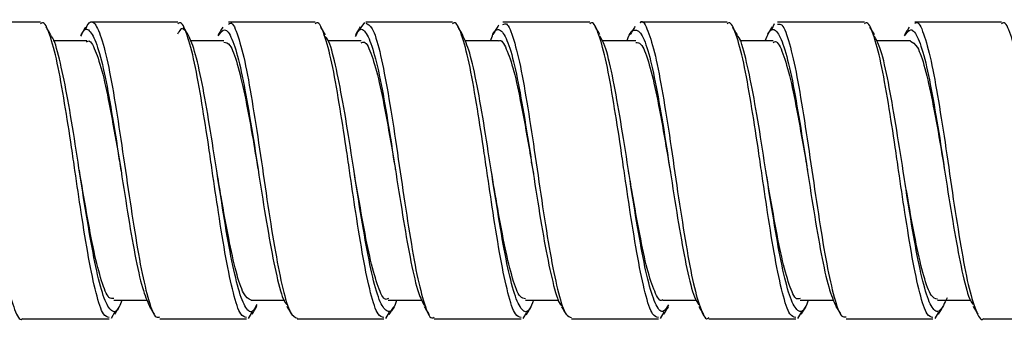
# Model space of a CAD drawing. Header units: inches. Extents: x 0.7 to 40, y 0 to 26.3.
# Tile 14 of 21: x 25.048 to 25.927, y 8.275 to 8.544. Entities that reach past the tile are written whole.
import ezdxf

# ---------------------------------------------------------------- set-up
doc = ezdxf.new("R2010")
doc.units = ezdxf.units.IN
doc.header["$MEASUREMENT"] = 0

msp = doc.modelspace()

# ---------------------------------------------------------------- linework, layer by layer
for p, q in [((25.0669, 8.54216), (24.98946, 8.54216)), ((25.1894, 8.54216), (25.11193, 8.54216)), ((25.3119, 8.54216), (25.23446, 8.54216)), ((25.35202, 8.53617), (25.35613, 8.54204)), ((25.4344, 8.54216), (25.35693, 8.54216)), ((25.5569, 8.54216), (25.47945, 8.54216)), ((25.6794, 8.54216), (25.60195, 8.54216)), ((25.71955, 8.53637), (25.72175, 8.54093)), ((25.8019, 8.54216), (25.72444, 8.54216)), ((25.9244, 8.54216), (25.84696, 8.54216)), ((25.4747, 8.53731), (25.47577, 8.53986)), ((25.10798, 8.52554), (25.0782, 8.52554)), ((25.23046, 8.52554), (25.20038, 8.52554)), ((25.35298, 8.52554), (25.32274, 8.52554)), ((25.47546, 8.52554), (25.44547, 8.52554)), ((25.59798, 8.52554), (25.56808, 8.52554)), ((25.72046, 8.52554), (25.69067, 8.52554)), ((25.84298, 8.52554), (25.81288, 8.52554)), ((25.50495, 8.41662), (25.50495, 8.41723)), ((25.22401, 8.40954), (25.22401, 8.40953)), ((25.71397, 8.40975), (25.71397, 8.40976)), ((25.75107, 8.40983), (25.75107, 8.40985)), ((25.8366, 8.40898), (25.8366, 8.40892)), ((25.1321, 8.29379), (25.1621, 8.29379)), ((25.25462, 8.29379), (25.28476, 8.29379)), ((25.37711, 8.29379), (25.4072, 8.29379)), ((25.49961, 8.29379), (25.52936, 8.29379)), ((25.62212, 8.29379), (25.65207, 8.29379)), ((25.7446, 8.29379), (25.77458, 8.29379)), ((25.86712, 8.29379), (25.89711, 8.29379)), ((25.05069, 8.27717), (25.12815, 8.27717)), ((25.13317, 8.28343), (25.12969, 8.27758)), ((25.17319, 8.27717), (25.25065, 8.27717)), ((25.2557, 8.28349), (25.25219, 8.27758)), ((25.29571, 8.27717), (25.37315, 8.27717)), ((25.37799, 8.28314), (25.37469, 8.27758)), ((25.41818, 8.27717), (25.49565, 8.27717)), ((25.50035, 8.2829), (25.49719, 8.27758)), ((25.54071, 8.27717), (25.61815, 8.27717)), ((25.62309, 8.2833), (25.61969, 8.27758)), ((25.66318, 8.27717), (25.74065, 8.27717)), ((25.74573, 8.28353), (25.74219, 8.27758)), ((25.78571, 8.27717), (25.86315, 8.27717)), ((25.86806, 8.28326), (25.86469, 8.27758)), ((25.90819, 8.27717), (25.98565, 8.27717))]:
    msp.add_line(p, q)
at = {"flags": 128}
for points in [[(25.10149, 8.40966), (25.10149, 8.40965), (25.10149, 8.40965)], [(25.13866, 8.40928), (25.13866, 8.40926), (25.13866, 8.40925)], [(25.38342, 8.41074), (25.38342, 8.41079), (25.38342, 8.41083)], [(25.46899, 8.40966), (25.46899, 8.40966)], [(25.8735, 8.41025), (25.8735, 8.41027), (25.8735, 8.4103)]]:
    msp.add_lwpolyline(points, dxfattribs=at)
for points, knots in [([(24.98946, 8.54114), (24.98982, 8.54146), (24.9924, 8.54384), (24.99706, 8.53344), (25.00389, 8.51003), (25.01034, 8.47361), (25.0172, 8.43025), (25.02364, 8.38434), (25.03049, 8.34154), (25.03697, 8.30609), (25.04375, 8.28429), (25.04823, 8.27492), (25.05057, 8.27743), (25.05069, 8.27756)], [0, 0, 0, 0, 0.017119, 0.125674, 0.234211, 0.342802, 0.451333, 0.559938, 0.668468, 0.777067, 0.8856, 0.994173, 1, 1, 1, 1]), ([(25.12815, 8.27852), (25.12643, 8.27886), (25.12246, 8.27965), (25.11639, 8.29875), (25.10972, 8.3304), (25.10343, 8.36944), (25.09832, 8.40395), (25.09354, 8.4372), (25.08807, 8.47165), (25.08182, 8.50776), (25.07496, 8.53224), (25.07017, 8.54343), (25.06742, 8.54122), (25.0669, 8.5408)], [0, 0, 0, 0, 0.083642, 0.19216, 0.300638, 0.409116, 0.500041, 0.549591, 0.649601, 0.758154, 0.866625, 0.975167, 1, 1, 1, 1]), ([(25.10687, 8.53583), (25.10796, 8.53812), (25.11123, 8.54501), (25.11689, 8.54007), (25.12342, 8.52198), (25.13013, 8.4902), (25.13678, 8.44936), (25.14335, 8.40386), (25.15012, 8.35913), (25.1566, 8.31996), (25.16345, 8.29197), (25.16877, 8.27749), (25.17211, 8.2787), (25.17319, 8.27909)], [0, 0, 0, 0, 0.049764, 0.149971, 0.250228, 0.350439, 0.45066, 0.550868, 0.651083, 0.751324, 0.851535, 0.951803, 1, 1, 1, 1]), ([(25.25065, 8.27852), (25.24893, 8.27886), (25.24496, 8.27965), (25.23889, 8.29875), (25.23222, 8.3304), (25.22593, 8.36944), (25.22082, 8.40395), (25.21604, 8.4372), (25.21057, 8.47165), (25.20432, 8.50776), (25.19746, 8.53224), (25.19267, 8.54343), (25.18992, 8.54122), (25.1894, 8.5408)], [0, 0, 0, 0, 0.083642, 0.19216, 0.300638, 0.409116, 0.500041, 0.549591, 0.649601, 0.758154, 0.866625, 0.975167, 1, 1, 1, 1]), ([(25.23446, 8.54053), (25.23515, 8.54099), (25.23807, 8.54298), (25.24301, 8.53088), (25.24988, 8.5053), (25.25632, 8.46758), (25.26317, 8.42351), (25.26965, 8.37776), (25.27643, 8.33564), (25.28299, 8.30238), (25.28946, 8.28082), (25.29369, 8.27878), (25.29571, 8.27781)], [0, 0, 0, 0, 0.033062, 0.141637, 0.250153, 0.358744, 0.467258, 0.575844, 0.684362, 0.792923, 0.901445, 1, 1, 1, 1]), ([(25.37315, 8.27852), (25.37143, 8.27886), (25.36746, 8.27965), (25.36139, 8.29875), (25.35472, 8.3304), (25.34843, 8.36944), (25.34332, 8.40395), (25.33854, 8.4372), (25.33307, 8.47165), (25.32682, 8.50776), (25.31996, 8.53224), (25.31517, 8.54343), (25.31242, 8.54122), (25.3119, 8.5408)], [0, 0, 0, 0, 0.083642, 0.19216, 0.300638, 0.409116, 0.500041, 0.549591, 0.649601, 0.758154, 0.866625, 0.975167, 1, 1, 1, 1]), ([(25.35693, 8.54135), (25.35889, 8.54052), (25.36307, 8.53876), (25.36946, 8.51771), (25.37604, 8.48477), (25.3828, 8.44283), (25.38929, 8.39711), (25.39613, 8.35293), (25.40257, 8.31497), (25.40944, 8.28899), (25.41444, 8.27653), (25.41743, 8.27841), (25.41818, 8.27888)], [0, 0, 0, 0, 0.0955391, 0.2040703, 0.3125865, 0.4211091, 0.5296568, 0.6381751, 0.7467537, 0.8552666, 0.9638551, 1, 1, 1, 1]), ([(25.49565, 8.27852), (25.49393, 8.27886), (25.48996, 8.27965), (25.48389, 8.29875), (25.47722, 8.3304), (25.47093, 8.36944), (25.46582, 8.40395), (25.46104, 8.4372), (25.45557, 8.47165), (25.44932, 8.50776), (25.44246, 8.53224), (25.43767, 8.54343), (25.43492, 8.54122), (25.4344, 8.5408)], [0, 0, 0, 0, 0.083642, 0.19216, 0.300638, 0.409116, 0.500041, 0.549591, 0.649601, 0.758154, 0.866625, 0.975167, 1, 1, 1, 1]), ([(25.47945, 8.54025), (25.48047, 8.54068), (25.48374, 8.54204), (25.489, 8.52796), (25.49585, 8.50034), (25.50232, 8.4614), (25.50911, 8.41675), (25.51567, 8.37123), (25.52234, 8.33005), (25.52902, 8.29851), (25.53506, 8.27957), (25.53901, 8.27887), (25.54071, 8.27856)], [0, 0, 0, 0, 0.049084, 0.157664, 0.266168, 0.374744, 0.483252, 0.591804, 0.700316, 0.808827, 0.917332, 1, 1, 1, 1]), ([(25.61815, 8.27852), (25.61643, 8.27886), (25.61246, 8.27965), (25.60639, 8.29875), (25.59972, 8.3304), (25.59343, 8.36944), (25.58832, 8.40395), (25.58354, 8.4372), (25.57807, 8.47165), (25.57182, 8.50776), (25.56496, 8.53224), (25.56017, 8.54343), (25.55742, 8.54122), (25.5569, 8.5408)], [0, 0, 0, 0, 0.083642, 0.19216, 0.300638, 0.409116, 0.500041, 0.549591, 0.649601, 0.758154, 0.866625, 0.975167, 1, 1, 1, 1]), ([(25.60195, 8.54196), (25.60201, 8.54203), (25.60428, 8.54456), (25.60872, 8.53543), (25.61548, 8.51408), (25.62197, 8.4789), (25.62881, 8.43627), (25.63525, 8.39037), (25.64212, 8.34688), (25.64856, 8.31019), (25.6554, 8.28635), (25.66011, 8.27565), (25.66276, 8.27797), (25.66318, 8.27833)], [0, 0, 0, 0, 0.002831, 0.111363, 0.2199, 0.32846, 0.436994, 0.545586, 0.654114, 0.762718, 0.871246, 0.97984, 1, 1, 1, 1]), ([(25.74065, 8.27852), (25.73893, 8.27886), (25.73496, 8.27965), (25.72889, 8.29875), (25.72222, 8.3304), (25.71593, 8.36944), (25.71082, 8.40395), (25.70604, 8.4372), (25.70057, 8.47165), (25.69432, 8.50776), (25.68746, 8.53224), (25.68267, 8.54343), (25.67992, 8.54122), (25.6794, 8.5408)], [0, 0, 0, 0, 0.083642, 0.19216, 0.300639, 0.409116, 0.500041, 0.549591, 0.649602, 0.758154, 0.866625, 0.975167, 1, 1, 1, 1]), ([(25.72444, 8.54031), (25.72579, 8.5405), (25.72939, 8.541), (25.735, 8.52472), (25.7418, 8.49517), (25.74835, 8.4551), (25.75503, 8.40997), (25.7617, 8.36482), (25.76826, 8.32466), (25.77504, 8.29494), (25.78069, 8.27843), (25.78432, 8.27884), (25.78571, 8.27899)], [0, 0, 0, 0, 0.065129, 0.173703, 0.282207, 0.390757, 0.499266, 0.607774, 0.716276, 0.824787, 0.933332, 1, 1, 1, 1]), ([(25.86315, 8.27852), (25.86143, 8.27886), (25.85746, 8.27965), (25.85139, 8.29875), (25.84472, 8.3304), (25.83843, 8.36944), (25.83332, 8.40395), (25.82854, 8.4372), (25.82307, 8.47165), (25.81682, 8.50776), (25.80996, 8.53224), (25.80517, 8.54343), (25.80242, 8.54122), (25.8019, 8.5408)], [0, 0, 0, 0, 0.083642, 0.19216, 0.300638, 0.409116, 0.500041, 0.549591, 0.649601, 0.758154, 0.866625, 0.975167, 1, 1, 1, 1]), ([(25.84696, 8.54107), (25.84735, 8.54141), (25.84996, 8.54376), (25.85465, 8.53321), (25.86149, 8.50958), (25.86793, 8.47302), (25.8748, 8.4296), (25.88124, 8.38369), (25.88808, 8.34097), (25.89457, 8.30566), (25.90134, 8.28409), (25.9058, 8.27484), (25.9081, 8.27737), (25.90819, 8.27746)], [0, 0, 0, 0, 0.018673, 0.127232, 0.235767, 0.344359, 0.452888, 0.561493, 0.670022, 0.778618, 0.887151, 0.995719, 1, 1, 1, 1]), ([(25.98565, 8.27852), (25.98393, 8.27886), (25.97996, 8.27965), (25.97389, 8.29875), (25.96722, 8.3304), (25.96093, 8.36944), (25.95582, 8.40395), (25.95104, 8.4372), (25.94557, 8.47165), (25.93932, 8.50776), (25.93246, 8.53224), (25.92767, 8.54343), (25.92492, 8.54122), (25.9244, 8.5408)], [0, 0, 0, 0, 0.083642, 0.19216, 0.300639, 0.409116, 0.500041, 0.549591, 0.649602, 0.758154, 0.866625, 0.975167, 1, 1, 1, 1]), ([(25.076, 8.53101), (25.07529, 8.53219), (25.07388, 8.53454), (25.07247, 8.5369), (25.07177, 8.53807)], [0, 0, 0, 0, 0.499693, 1, 1, 1, 1]), ([(25.10691, 8.5378), (25.10621, 8.53663), (25.1048, 8.53429), (25.1034, 8.53195), (25.1027, 8.53078)], [0, 0, 0, 0, 0.500264, 1, 1, 1, 1]), ([(25.1028, 8.52965), (25.10335, 8.53098), (25.10609, 8.53759), (25.11126, 8.53538), (25.1177, 8.52199), (25.12456, 8.49456), (25.13105, 8.45759), (25.13783, 8.41506), (25.14442, 8.37183), (25.15107, 8.33328), (25.15766, 8.30293), (25.16195, 8.29336), (25.16404, 8.2887)], [0, 0, 0, 0, 0.027263, 0.135918, 0.244654, 0.353307, 0.462035, 0.570693, 0.67939, 0.788051, 0.896712, 1, 1, 1, 1]), ([(25.25978, 8.29017), (25.25878, 8.28806), (25.25559, 8.28138), (25.24998, 8.28551), (25.24347, 8.30198), (25.23672, 8.33165), (25.2301, 8.37012), (25.22348, 8.4132), (25.21674, 8.45587), (25.21023, 8.49315), (25.20338, 8.52111), (25.19694, 8.53494), (25.19197, 8.53793), (25.18942, 8.53217), (25.18907, 8.53136)], [0, 0, 0, 0, 0.043265, 0.137397, 0.23159, 0.325727, 0.419887, 0.514025, 0.608166, 0.702323, 0.796462, 0.890653, 0.984786, 1, 1, 1, 1]), ([(25.19866, 8.53073), (25.19796, 8.5319), (25.19655, 8.53425), (25.19514, 8.5366), (25.19444, 8.53777)], [0, 0, 0, 0, 0.4997127, 1, 1, 1, 1]), ([(25.22941, 8.5378), (25.2287, 8.53662), (25.22729, 8.53427), (25.22588, 8.53192), (25.22518, 8.53075)], [0, 0, 0, 0, 0.500296, 1, 1, 1, 1]), ([(25.22526, 8.52996), (25.22716, 8.53255), (25.2313, 8.53816), (25.23755, 8.52903), (25.24434, 8.50708), (25.25082, 8.47349), (25.25768, 8.43266), (25.26413, 8.38915), (25.271, 8.34782), (25.27746, 8.31452), (25.28283, 8.2943), (25.2858, 8.29091), (25.28658, 8.29002)], [0, 0, 0, 0, 0.093036, 0.201567, 0.310108, 0.418688, 0.527223, 0.635831, 0.744362, 0.852975, 0.961507, 1, 1, 1, 1]), ([(25.32102, 8.53098), (25.32032, 8.53215), (25.31892, 8.53448), (25.31751, 8.53682), (25.31681, 8.538)], [0, 0, 0, 0, 0.49975, 1, 1, 1, 1]), ([(25.35204, 8.53804), (25.35134, 8.53686), (25.34993, 8.5345), (25.34851, 8.53215), (25.34781, 8.53097)], [0, 0, 0, 0, 0.500308, 1, 1, 1, 1]), ([(25.34791, 8.52938), (25.34885, 8.53136), (25.35197, 8.53794), (25.35751, 8.53393), (25.36402, 8.51768), (25.37077, 8.48816), (25.37738, 8.44978), (25.38401, 8.40674), (25.39075, 8.36396), (25.39727, 8.32684), (25.40362, 8.29973), (25.40754, 8.29238), (25.40928, 8.28912)], [0, 0, 0, 0, 0.046397, 0.154791, 0.263257, 0.371656, 0.480086, 0.588487, 0.696892, 0.80531, 0.913712, 1, 1, 1, 1]), ([(25.44336, 8.53125), (25.44265, 8.53242), (25.44125, 8.53477), (25.43984, 8.53712), (25.43914, 8.5383)], [0, 0, 0, 0, 0.499709, 1, 1, 1, 1]), ([(25.50663, 8.29379), (25.50544, 8.29076), (25.50206, 8.28222), (25.49623, 8.28377), (25.48978, 8.29771), (25.48293, 8.3252), (25.47643, 8.3623), (25.46966, 8.40487), (25.46307, 8.44807), (25.45642, 8.48655), (25.44975, 8.51702), (25.4454, 8.52658), (25.44324, 8.53132)], [0, 0, 0, 0, 0.057357, 0.162277, 0.267278, 0.372197, 0.477188, 0.582112, 0.687071, 0.791997, 0.896926, 1, 1, 1, 1]), ([(25.46834, 8.52554), (25.46907, 8.52765), (25.472, 8.53609), (25.47731, 8.53667), (25.48377, 8.52619), (25.49064, 8.50136), (25.49709, 8.46616), (25.50395, 8.42439), (25.51042, 8.38098), (25.51723, 8.3406), (25.52378, 8.30937), (25.52872, 8.29159), (25.5314, 8.28946), (25.53186, 8.28909)], [0, 0, 0, 0, 0.034828, 0.139627, 0.24447, 0.349262, 0.454129, 0.558918, 0.663785, 0.768577, 0.873422, 0.978218, 1, 1, 1, 1]), ([(25.47474, 8.53838), (25.47404, 8.5372), (25.47263, 8.53485), (25.47122, 8.53249), (25.47052, 8.53132)], [0, 0, 0, 0, 0.500306, 1, 1, 1, 1]), ([(25.56589, 8.53119), (25.56519, 8.53236), (25.56378, 8.53472), (25.56237, 8.53707), (25.56166, 8.53825)], [0, 0, 0, 0, 0.499692, 1, 1, 1, 1]), ([(25.5903, 8.52554), (25.59034, 8.52566), (25.59261, 8.53337), (25.59698, 8.53666), (25.60372, 8.53256), (25.61035, 8.51276), (25.61695, 8.48147), (25.62371, 8.44179), (25.63022, 8.39844), (25.63706, 8.35626), (25.64351, 8.3208), (25.64947, 8.297), (25.65297, 8.29169), (25.65429, 8.28969)], [0, 0, 0, 0, 0.001584, 0.105583, 0.209524, 0.313485, 0.417425, 0.521371, 0.625338, 0.72928, 0.833282, 0.937218, 1, 1, 1, 1]), ([(25.5972, 8.53831), (25.5965, 8.53713), (25.59509, 8.53478), (25.59368, 8.53243), (25.59298, 8.53126)], [0, 0, 0, 0, 0.500292, 1, 1, 1, 1]), ([(25.68863, 8.53078), (25.68793, 8.53196), (25.68652, 8.53431), (25.68511, 8.53666), (25.68441, 8.53784)], [0, 0, 0, 0, 0.499708, 1, 1, 1, 1]), ([(25.71345, 8.52554), (25.71456, 8.52842), (25.71785, 8.53696), (25.7236, 8.5358), (25.73004, 8.52242), (25.73691, 8.49536), (25.74339, 8.45855), (25.75018, 8.4161), (25.75675, 8.37283), (25.76343, 8.3341), (25.77008, 8.30317), (25.77446, 8.29324), (25.77664, 8.2883)], [0, 0, 0, 0, 0.053528, 0.158801, 0.264152, 0.369423, 0.47477, 0.580044, 0.685365, 0.790643, 0.895921, 1, 1, 1, 1]), ([(25.71959, 8.53812), (25.71889, 8.53695), (25.71749, 8.53461), (25.71608, 8.53226), (25.71538, 8.53109)], [0, 0, 0, 0, 0.50026, 1, 1, 1, 1]), ([(25.81111, 8.53083), (25.81041, 8.532), (25.809, 8.53433), (25.8076, 8.53667), (25.8069, 8.53785)], [0, 0, 0, 0, 0.499735, 1, 1, 1, 1]), ([(25.84193, 8.53785), (25.84123, 8.53668), (25.83983, 8.53433), (25.83843, 8.532), (25.83773, 8.53083)], [0, 0, 0, 0, 0.500246, 1, 1, 1, 1]), ([(25.8378, 8.52988), (25.83964, 8.53246), (25.8437, 8.53816), (25.8499, 8.52939), (25.85668, 8.50776), (25.86317, 8.47439), (25.87002, 8.43368), (25.87647, 8.39018), (25.88334, 8.34874), (25.88979, 8.3152), (25.8952, 8.29467), (25.89821, 8.29111), (25.89902, 8.29014)], [0, 0, 0, 0, 0.089877, 0.198592, 0.307315, 0.41607, 0.524787, 0.633575, 0.742286, 0.851082, 0.959795, 1, 1, 1, 1]), ([(25.13923, 8.29379), (25.13847, 8.29162), (25.13552, 8.28317), (25.13018, 8.2827), (25.12372, 8.29339), (25.11685, 8.31839), (25.1104, 8.35371), (25.10354, 8.39554), (25.09706, 8.43893), (25.09026, 8.47926), (25.08371, 8.51027), (25.07887, 8.52777), (25.07628, 8.52982), (25.07592, 8.53011)], [0, 0, 0, 0, 0.0362, 0.141343, 0.246534, 0.35167, 0.456882, 0.562015, 0.667226, 0.772362, 0.877549, 0.982689, 1, 1, 1, 1]), ([(25.10793, 8.52465), (25.10828, 8.52494), (25.11086, 8.52708), (25.11554, 8.51802), (25.1224, 8.49754), (25.12886, 8.46559), (25.13449, 8.43448), (25.13767, 8.41531), (25.13866, 8.40934)], [0, 0, 0, 0, 0.033993, 0.250971, 0.467911, 0.684988, 0.901912, 1, 1, 1, 1]), ([(25.23044, 8.5244), (25.2322, 8.52406), (25.23621, 8.52328), (25.24234, 8.50628), (25.24901, 8.47829), (25.25534, 8.44405), (25.25937, 8.41982), (25.2612, 8.40883)], [0, 0, 0, 0, 0.170047, 0.386845, 0.603549, 0.820253, 1, 1, 1, 1]), ([(25.38444, 8.29379), (25.38402, 8.29249), (25.38139, 8.28428), (25.3765, 8.28235), (25.36995, 8.29008), (25.36314, 8.31275), (25.35667, 8.34633), (25.34981, 8.38728), (25.34336, 8.43077), (25.33649, 8.47204), (25.33003, 8.5052), (25.32467, 8.52529), (25.3217, 8.52858), (25.32092, 8.52944)], [0, 0, 0, 0, 0.019644, 0.124447, 0.229246, 0.334053, 0.4389, 0.543701, 0.648574, 0.75337, 0.858246, 0.963045, 1, 1, 1, 1]), ([(25.35292, 8.5239), (25.35388, 8.5243), (25.35709, 8.52568), (25.3623, 8.51375), (25.36918, 8.48988), (25.37566, 8.45597), (25.38055, 8.42788), (25.38308, 8.41294), (25.38339, 8.41107)], [0, 0, 0, 0, 0.092413, 0.311574, 0.530546, 0.74971, 0.968689, 1, 1, 1, 1]), ([(25.4754, 8.52517), (25.47553, 8.52529), (25.47788, 8.52756), (25.4824, 8.51938), (25.4892, 8.50027), (25.4957, 8.46915), (25.50167, 8.43643), (25.5052, 8.41508), (25.50654, 8.40697)], [0, 0, 0, 0, 0.012732, 0.226742, 0.440771, 0.654874, 0.86889, 1, 1, 1, 1]), ([(25.62718, 8.28987), (25.62573, 8.2874), (25.62207, 8.28119), (25.61613, 8.28786), (25.60947, 8.30738), (25.60289, 8.33927), (25.59611, 8.37912), (25.58962, 8.42252), (25.58276, 8.46457), (25.57632, 8.49968), (25.57044, 8.52285), (25.56702, 8.5278), (25.56579, 8.52959)], [0, 0, 0, 0, 0.0716601, 0.1800173, 0.2883815, 0.3967336, 0.5050943, 0.6134887, 0.7218438, 0.8302696, 0.9386193, 1, 1, 1, 1]), ([(25.59797, 8.52407), (25.5995, 8.52405), (25.60329, 8.52398), (25.60913, 8.5085), (25.61589, 8.48161), (25.6224, 8.44648), (25.62673, 8.4207), (25.62883, 8.40814)], [0, 0, 0, 0, 0.146848, 0.363001, 0.579007, 0.79507, 1, 1, 1, 1]), ([(25.75171, 8.29379), (25.75091, 8.29152), (25.74791, 8.28305), (25.74251, 8.28279), (25.73606, 8.29384), (25.72919, 8.31912), (25.72274, 8.35465), (25.71588, 8.39658), (25.7094, 8.43994), (25.70261, 8.48015), (25.69604, 8.51083), (25.69132, 8.52798), (25.68883, 8.5299), (25.68856, 8.53011)], [0, 0, 0, 0, 0.038493, 0.143898, 0.249358, 0.354756, 0.460234, 0.56563, 0.671103, 0.776503, 0.881948, 0.987352, 1, 1, 1, 1]), ([(25.72041, 8.52406), (25.72114, 8.52449), (25.72412, 8.52625), (25.72912, 8.5155), (25.73601, 8.49287), (25.74247, 8.45967), (25.74768, 8.43027), (25.75047, 8.41361), (25.75106, 8.41007)], [0, 0, 0, 0, 0.070562, 0.28832, 0.505926, 0.723723, 0.941325, 1, 1, 1, 1]), ([(25.87569, 8.29609), (25.8735, 8.29126), (25.86914, 8.2816), (25.86233, 8.28542), (25.8558, 8.30264), (25.84907, 8.33245), (25.84244, 8.37112), (25.83584, 8.41422), (25.82907, 8.4569), (25.82257, 8.49369), (25.81636, 8.51991), (25.81259, 8.52674), (25.811, 8.52962)], [0, 0, 0, 0, 0.102857, 0.205637, 0.308477, 0.411261, 0.514063, 0.616846, 0.719635, 0.822447, 0.925231, 1, 1, 1, 1]), ([(25.84297, 8.5252), (25.84507, 8.52416), (25.84939, 8.52201), (25.85599, 8.5024), (25.86255, 8.47275), (25.86853, 8.44012), (25.87211, 8.41848), (25.8735, 8.41009)], [0, 0, 0, 0, 0.206637, 0.424991, 0.64335, 0.861706, 1, 1, 1, 1]), ([(25.13211, 8.29537), (25.1307, 8.29526), (25.12703, 8.29498), (25.12133, 8.3097), (25.11453, 8.336), (25.108, 8.37109), (25.1036, 8.39718), (25.10143, 8.41005)], [0, 0, 0, 0, 0.136093, 0.353582, 0.570901, 0.788319, 1, 1, 1, 1]), ([(25.25462, 8.29382), (25.25242, 8.29511), (25.24801, 8.29769), (25.24126, 8.3181), (25.23473, 8.34821), (25.22881, 8.3806), (25.22531, 8.40175), (25.224, 8.40965)], [0, 0, 0, 0, 0.216643, 0.434405, 0.652205, 0.869961, 1, 1, 1, 1]), ([(25.37716, 8.29536), (25.37633, 8.29493), (25.37324, 8.29334), (25.36815, 8.30463), (25.36126, 8.32784), (25.35479, 8.36138), (25.34969, 8.39038), (25.34699, 8.40645), (25.34649, 8.40942)], [0, 0, 0, 0, 0.080338, 0.298002, 0.515492, 0.733178, 0.950671, 1, 1, 1, 1]), ([(25.49963, 8.29512), (25.49799, 8.29528), (25.4941, 8.29567), (25.48812, 8.31185), (25.4814, 8.33926), (25.47502, 8.37371), (25.47088, 8.39848), (25.46896, 8.41001)], [0, 0, 0, 0, 0.158415, 0.375899, 0.593258, 0.810636, 1, 1, 1, 1]), ([(25.62217, 8.29442), (25.62194, 8.29421), (25.61947, 8.29199), (25.61489, 8.30056), (25.60806, 8.32032), (25.60157, 8.35184), (25.59585, 8.38328), (25.59258, 8.40306), (25.59149, 8.40962)], [0, 0, 0, 0, 0.022932, 0.240209, 0.4575, 0.674895, 0.892169, 1, 1, 1, 1]), ([(25.74467, 8.29547), (25.7436, 8.29509), (25.74028, 8.29392), (25.73496, 8.30644), (25.72809, 8.33088), (25.7216, 8.36512), (25.71676, 8.39312), (25.71428, 8.40778), (25.714, 8.4094)], [0, 0, 0, 0, 0.102344, 0.320083, 0.537628, 0.755354, 0.972908, 1, 1, 1, 1]), ([(25.86714, 8.29473), (25.86528, 8.29525), (25.86118, 8.29639), (25.85491, 8.31413), (25.84827, 8.3426), (25.84209, 8.37611), (25.83824, 8.3993), (25.83659, 8.40925)], [0, 0, 0, 0, 0.181553, 0.399826, 0.618032, 0.836246, 1, 1, 1, 1]), ([(25.13313, 8.28145), (25.13384, 8.28263), (25.13525, 8.28498), (25.13666, 8.28734), (25.13736, 8.28851)], [0, 0, 0, 0, 0.500305, 1, 1, 1, 1]), ([(25.16392, 8.2886), (25.16462, 8.28743), (25.16603, 8.28509), (25.16743, 8.28274), (25.16814, 8.28156)], [0, 0, 0, 0, 0.499718, 1, 1, 1, 1]), ([(25.25567, 8.28152), (25.25637, 8.28269), (25.25777, 8.28503), (25.25918, 8.28737), (25.25988, 8.28854)], [0, 0, 0, 0, 0.500264, 1, 1, 1, 1]), ([(25.28648, 8.28849), (25.28719, 8.28732), (25.2886, 8.28497), (25.29001, 8.28261), (25.29071, 8.28143)], [0, 0, 0, 0, 0.499688, 1, 1, 1, 1]), ([(25.37796, 8.28116), (25.37866, 8.28233), (25.38007, 8.28468), (25.38147, 8.28702), (25.38218, 8.2882)], [0, 0, 0, 0, 0.50028, 1, 1, 1, 1]), ([(25.40916, 8.28819), (25.40986, 8.28701), (25.41128, 8.28466), (25.41269, 8.2823), (25.41339, 8.28112)], [0, 0, 0, 0, 0.49969, 1, 1, 1, 1]), ([(25.50032, 8.28092), (25.50102, 8.2821), (25.50243, 8.28445), (25.50384, 8.2868), (25.50455, 8.28798)], [0, 0, 0, 0, 0.500295, 1, 1, 1, 1]), ([(25.53177, 8.288), (25.53248, 8.28682), (25.53389, 8.28447), (25.5353, 8.28212), (25.536, 8.28094)], [0, 0, 0, 0, 0.499704, 1, 1, 1, 1]), ([(25.62305, 8.28131), (25.62376, 8.28249), (25.62517, 8.28485), (25.62658, 8.2872), (25.62728, 8.28838)], [0, 0, 0, 0, 0.500316, 1, 1, 1, 1]), ([(25.65418, 8.28814), (25.65489, 8.28697), (25.6563, 8.28462), (25.6577, 8.28228), (25.6584, 8.2811)], [0, 0, 0, 0, 0.499709, 1, 1, 1, 1]), ([(25.74569, 8.28156), (25.7464, 8.28273), (25.7478, 8.28508), (25.74921, 8.28743), (25.74991, 8.2886)], [0, 0, 0, 0, 0.5002909, 1, 1, 1, 1]), ([(25.77656, 8.28835), (25.77726, 8.28719), (25.77866, 8.28485), (25.78007, 8.28251), (25.78077, 8.28134)], [0, 0, 0, 0, 0.4997461, 1, 1, 1, 1]), ([(25.86803, 8.28128), (25.86873, 8.28245), (25.87014, 8.2848), (25.87154, 8.28714), (25.87224, 8.2883)], [0, 0, 0, 0, 0.50027, 1, 1, 1, 1]), ([(25.89893, 8.28859), (25.89963, 8.28742), (25.90103, 8.28507), (25.90244, 8.28273), (25.90314, 8.28155)], [0, 0, 0, 0, 0.499735, 1, 1, 1, 1])]:
    msp.add_open_spline(points, degree=3, knots=knots)

doc.saveas('drawing.dxf')
